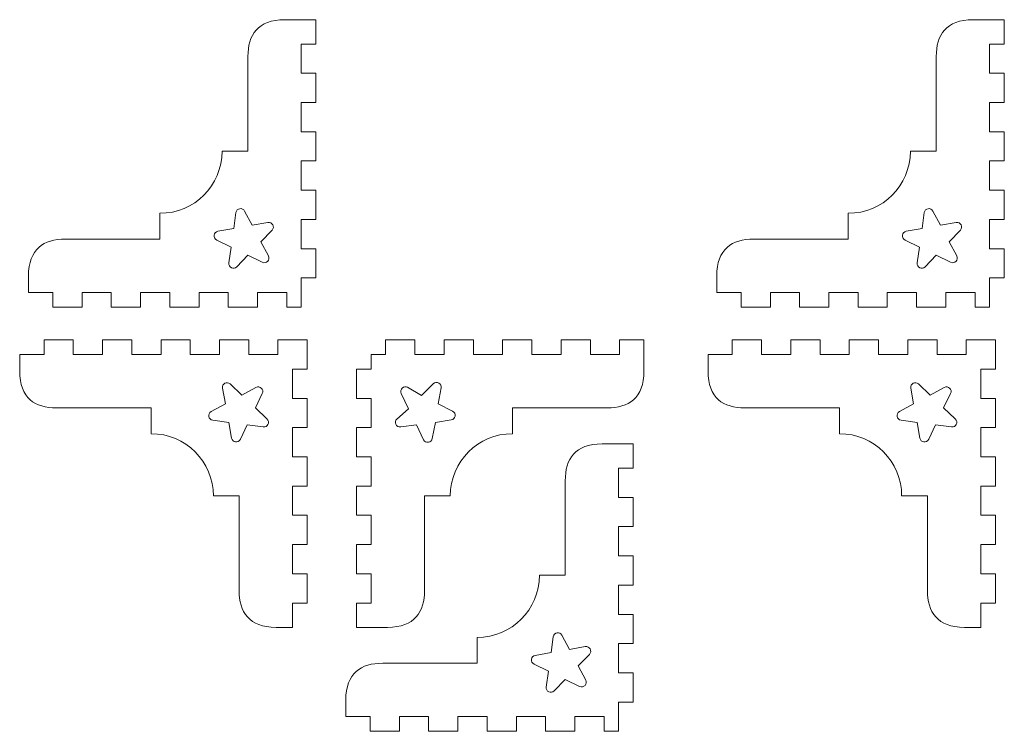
# Model space of a CAD drawing. Header units: millimetres. Extents: x -470 to 529, y -880 to 815.
# Tile 20 of 116: x -469 to -269, y 361 to 505. Entities that reach past the tile are written whole.
import ezdxf

# ---------------------------------------------------------------- set-up
doc = ezdxf.new("R2010")
doc.units = ezdxf.units.MM
doc.header["$MEASUREMENT"] = 0
doc.layers.add('Layer 1', color=7, linetype='Continuous')

msp = doc.modelspace()

# ---------------------------------------------------------------- linework, layer by layer
at = {"layer": 'Layer 1', "lineweight": 9}
for points, knots in [([(-409.2243, 464.7229), (-409.2243, 464.7229), (-412.2243, 464.7229), (-412.2243, 464.7229), (-412.2243, 464.7229), (-412.2243, 464.7229), (-412.2243, 458.7755), (-412.2243, 458.7755), (-412.2243, 458.7755), (-412.2243, 458.7755), (-409.2243, 458.7755), (-409.2243, 458.7755), (-409.2243, 458.7755), (-409.2243, 458.7755), (-409.2243, 452.8278), (-409.2243, 452.8278), (-409.2243, 452.8278), (-409.2243, 452.8278), (-412.2243, 452.8278), (-412.2243, 452.8278), (-412.2243, 452.8278), (-412.2243, 452.8278), (-412.2243, 446.8802), (-412.2243, 446.8802), (-412.2243, 446.8802), (-412.2243, 446.8802), (-415.1718, 446.8802), (-415.1718, 446.8802), (-415.1718, 446.8802), (-415.1718, 446.8802), (-415.1718, 449.8802), (-415.1718, 449.8802), (-415.1718, 449.8802), (-415.1718, 449.8802), (-421.1193, 449.8802), (-421.1193, 449.8802), (-421.1193, 449.8802), (-421.1193, 449.8802), (-421.1193, 446.8802), (-421.1193, 446.8802), (-421.1193, 446.8802), (-421.1193, 446.8802), (-427.0669, 446.8802), (-427.0669, 446.8802), (-427.0669, 446.8802), (-427.0669, 446.8802), (-427.0669, 449.8802), (-427.0669, 449.8802), (-427.0669, 449.8802), (-427.0669, 449.8802), (-433.0144, 449.8802), (-433.0144, 449.8802), (-433.0144, 449.8802), (-433.0144, 449.8802), (-433.0144, 446.8802), (-433.0144, 446.8802), (-433.0144, 446.8802), (-433.0144, 446.8802), (-438.962, 446.8802), (-438.962, 446.8802), (-438.962, 446.8802), (-438.962, 446.8802), (-438.962, 449.8802), (-438.962, 449.8802), (-438.962, 449.8802), (-438.962, 449.8802), (-444.9095, 449.8802), (-444.9095, 449.8802), (-444.9095, 449.8802), (-444.9095, 449.8802), (-444.9095, 446.8802), (-444.9095, 446.8802), (-444.9095, 446.8802), (-444.9095, 446.8802), (-450.8571, 446.8802), (-450.8571, 446.8802), (-450.8571, 446.8802), (-450.8571, 446.8802), (-450.8571, 449.8802), (-450.8571, 449.8802), (-450.8571, 449.8802), (-450.8571, 449.8802), (-456.8046, 449.8802), (-456.8046, 449.8802), (-456.8046, 449.8802), (-456.8046, 449.8802), (-456.8046, 446.8802), (-456.8046, 446.8802), (-456.8046, 446.8802), (-456.8046, 446.8802), (-462.7522, 446.8802), (-462.7522, 446.8802), (-462.7522, 446.8802), (-462.7522, 446.8802), (-462.7522, 449.8802), (-462.7522, 449.8802), (-462.7522, 449.8802), (-462.7522, 449.8802), (-467.6999, 449.8802), (-467.6999, 449.8802), (-467.6999, 449.8802), (-467.6999, 449.8802), (-467.6999, 453.2213), (-467.6999, 453.2213), (-467.6999, 453.2213), (-467.7, 458.7667), (-464.5704, 460.7224), (-460.1988, 460.7224), (-460.1988, 460.7224), (-460.1988, 460.7224), (-440.9619, 460.7224), (-440.9619, 460.7224), (-440.9619, 460.7224), (-440.9619, 460.7224), (-440.9619, 465.9714), (-440.9619, 465.9714), (-440.9619, 465.9714), (-433.9775, 465.9714), (-428.3155, 471.6334), (-428.3155, 478.6179), (-428.3155, 478.6179), (-428.3155, 478.6179), (-423.0664, 478.6179), (-423.0664, 478.6179), (-423.0664, 478.6179), (-423.0664, 478.6179), (-423.0664, 497.8547), (-423.0664, 497.8547), (-423.0664, 497.8547), (-423.0664, 502.2263), (-421.1107, 505.3559), (-415.5653, 505.3558), (-415.5653, 505.3558), (-415.5653, 505.3558), (-409.2243, 505.3559), (-409.2243, 505.3559), (-409.2243, 505.3559), (-409.2243, 505.3559), (-409.2243, 500.4082), (-409.2243, 500.4082), (-409.2243, 500.4082), (-409.2243, 500.4082), (-412.2243, 500.4082), (-412.2243, 500.4082), (-412.2243, 500.4082), (-412.2243, 500.4082), (-412.2243, 494.4607), (-412.2243, 494.4607), (-412.2243, 494.4607), (-412.2243, 494.4607), (-409.2243, 494.4607), (-409.2243, 494.4607), (-409.2243, 494.4607), (-409.2243, 494.4607), (-409.2243, 488.5131), (-409.2243, 488.5131), (-409.2243, 488.5131), (-409.2243, 488.5131), (-412.2243, 488.5131), (-412.2243, 488.5131), (-412.2243, 488.5131), (-412.2243, 488.5131), (-412.2243, 482.5656), (-412.2243, 482.5656), (-412.2243, 482.5656), (-412.2243, 482.5656), (-409.2243, 482.5656), (-409.2243, 482.5656), (-409.2243, 482.5656), (-409.2243, 482.5656), (-409.2243, 476.618), (-409.2243, 476.618), (-409.2243, 476.618), (-409.2243, 476.618), (-412.2243, 476.618), (-412.2243, 476.618), (-412.2243, 476.618), (-412.2243, 476.618), (-412.2243, 470.6705), (-412.2243, 470.6705), (-412.2243, 470.6705), (-412.2243, 470.6705), (-409.2243, 470.6705), (-409.2243, 470.6705), (-409.2243, 470.6705), (-409.2243, 470.6705), (-409.2243, 464.7229), (-409.2243, 464.7229)], [0, 0, 0, 0, 0.02083333, 0.02083333, 0.02083333, 0.02083333, 0.04166667, 0.04166667, 0.04166667, 0.04166667, 0.0625, 0.0625, 0.0625, 0.0625, 0.08333333, 0.08333333, 0.08333333, 0.08333333, 0.10416667, 0.10416667, 0.10416667, 0.10416667, 0.125, 0.125, 0.125, 0.125, 0.14583333, 0.14583333, 0.14583333, 0.14583333, 0.16666667, 0.16666667, 0.16666667, 0.16666667, 0.1875, 0.1875, 0.1875, 0.1875, 0.20833333, 0.20833333, 0.20833333, 0.20833333, 0.22916667, 0.22916667, 0.22916667, 0.22916667, 0.25, 0.25, 0.25, 0.25, 0.27083333, 0.27083333, 0.27083333, 0.27083333, 0.29166667, 0.29166667, 0.29166667, 0.29166667, 0.3125, 0.3125, 0.3125, 0.3125, 0.33333333, 0.33333333, 0.33333333, 0.33333333, 0.35416667, 0.35416667, 0.35416667, 0.35416667, 0.375, 0.375, 0.375, 0.375, 0.39583333, 0.39583333, 0.39583333, 0.39583333, 0.41666667, 0.41666667, 0.41666667, 0.41666667, 0.4375, 0.4375, 0.4375, 0.4375, 0.45833333, 0.45833333, 0.45833333, 0.45833333, 0.47916667, 0.47916667, 0.47916667, 0.47916667, 0.5, 0.5, 0.5, 0.5, 0.52083333, 0.52083333, 0.52083333, 0.52083333, 0.54166667, 0.54166667, 0.54166667, 0.54166667, 0.5625, 0.5625, 0.5625, 0.5625, 0.58333333, 0.58333333, 0.58333333, 0.58333333, 0.60416667, 0.60416667, 0.60416667, 0.60416667, 0.625, 0.625, 0.625, 0.625, 0.64583333, 0.64583333, 0.64583333, 0.64583333, 0.66666667, 0.66666667, 0.66666667, 0.66666667, 0.6875, 0.6875, 0.6875, 0.6875, 0.70833333, 0.70833333, 0.70833333, 0.70833333, 0.72916667, 0.72916667, 0.72916667, 0.72916667, 0.75, 0.75, 0.75, 0.75, 0.77083333, 0.77083333, 0.77083333, 0.77083333, 0.79166667, 0.79166667, 0.79166667, 0.79166667, 0.8125, 0.8125, 0.8125, 0.8125, 0.83333333, 0.83333333, 0.83333333, 0.83333333, 0.85416667, 0.85416667, 0.85416667, 0.85416667, 0.875, 0.875, 0.875, 0.875, 0.89583333, 0.89583333, 0.89583333, 0.89583333, 0.91666667, 0.91666667, 0.91666667, 0.91666667, 0.9375, 0.9375, 0.9375, 0.9375, 0.95833333, 0.95833333, 0.95833333, 0.95833333, 1, 1, 1, 1]), ([(-269.245, 464.7229), (-269.245, 464.7229), (-272.245, 464.7229), (-272.245, 464.7229), (-272.245, 464.7229), (-272.245, 464.7229), (-272.245, 458.7755), (-272.245, 458.7755), (-272.245, 458.7755), (-272.245, 458.7755), (-269.245, 458.7755), (-269.245, 458.7755), (-269.245, 458.7755), (-269.245, 458.7755), (-269.245, 452.8278), (-269.245, 452.8278), (-269.245, 452.8278), (-269.245, 452.8278), (-272.245, 452.8278), (-272.245, 452.8278), (-272.245, 452.8278), (-272.245, 452.8278), (-272.245, 446.8802), (-272.245, 446.8802), (-272.245, 446.8802), (-272.245, 446.8802), (-275.1925, 446.8802), (-275.1925, 446.8802), (-275.1925, 446.8802), (-275.1925, 446.8802), (-275.1925, 449.8802), (-275.1925, 449.8802), (-275.1925, 449.8802), (-275.1925, 449.8802), (-281.14, 449.8802), (-281.14, 449.8802), (-281.14, 449.8802), (-281.14, 449.8802), (-281.14, 446.8802), (-281.14, 446.8802), (-281.14, 446.8802), (-281.14, 446.8802), (-287.0876, 446.8802), (-287.0876, 446.8802), (-287.0876, 446.8802), (-287.0876, 446.8802), (-287.0876, 449.8802), (-287.0876, 449.8802), (-287.0876, 449.8802), (-287.0876, 449.8802), (-293.0351, 449.8802), (-293.0351, 449.8802), (-293.0351, 449.8802), (-293.0351, 449.8802), (-293.0351, 446.8802), (-293.0351, 446.8802), (-293.0351, 446.8802), (-293.0351, 446.8802), (-298.9827, 446.8802), (-298.9827, 446.8802), (-298.9827, 446.8802), (-298.9827, 446.8802), (-298.9827, 449.8802), (-298.9827, 449.8802), (-298.9827, 449.8802), (-298.9827, 449.8802), (-304.9302, 449.8802), (-304.9302, 449.8802), (-304.9302, 449.8802), (-304.9302, 449.8802), (-304.9302, 446.8802), (-304.9302, 446.8802), (-304.9302, 446.8802), (-304.9302, 446.8802), (-310.8778, 446.8802), (-310.8778, 446.8802), (-310.8778, 446.8802), (-310.8778, 446.8802), (-310.8778, 449.8802), (-310.8778, 449.8802), (-310.8778, 449.8802), (-310.8778, 449.8802), (-316.8253, 449.8802), (-316.8253, 449.8802), (-316.8253, 449.8802), (-316.8253, 449.8802), (-316.8253, 446.8802), (-316.8253, 446.8802), (-316.8253, 446.8802), (-316.8253, 446.8802), (-322.7729, 446.8802), (-322.7729, 446.8802), (-322.7729, 446.8802), (-322.7729, 446.8802), (-322.7729, 449.8802), (-322.7729, 449.8802), (-322.7729, 449.8802), (-322.7729, 449.8802), (-327.7206, 449.8802), (-327.7206, 449.8802), (-327.7206, 449.8802), (-327.7206, 449.8802), (-327.7206, 453.2213), (-327.7206, 453.2213), (-327.7206, 453.2213), (-327.7207, 458.7667), (-324.5911, 460.7224), (-320.2195, 460.7224), (-320.2195, 460.7224), (-320.2195, 460.7224), (-300.9826, 460.7224), (-300.9826, 460.7224), (-300.9826, 460.7224), (-300.9826, 460.7224), (-300.9826, 465.9714), (-300.9826, 465.9714), (-300.9826, 465.9714), (-293.9982, 465.9714), (-288.3362, 471.6334), (-288.3362, 478.6179), (-288.3362, 478.6179), (-288.3362, 478.6179), (-283.0871, 478.6179), (-283.0871, 478.6179), (-283.0871, 478.6179), (-283.0871, 478.6179), (-283.0871, 497.8547), (-283.0871, 497.8547), (-283.0871, 497.8547), (-283.0871, 502.2263), (-281.1314, 505.3559), (-275.586, 505.3558), (-275.586, 505.3558), (-275.586, 505.3558), (-269.245, 505.3559), (-269.245, 505.3559), (-269.245, 505.3559), (-269.245, 505.3559), (-269.245, 500.4082), (-269.245, 500.4082), (-269.245, 500.4082), (-269.245, 500.4082), (-272.245, 500.4082), (-272.245, 500.4082), (-272.245, 500.4082), (-272.245, 500.4082), (-272.245, 494.4607), (-272.245, 494.4607), (-272.245, 494.4607), (-272.245, 494.4607), (-269.245, 494.4607), (-269.245, 494.4607), (-269.245, 494.4607), (-269.245, 494.4607), (-269.245, 488.5131), (-269.245, 488.5131), (-269.245, 488.5131), (-269.245, 488.5131), (-272.245, 488.5131), (-272.245, 488.5131), (-272.245, 488.5131), (-272.245, 488.5131), (-272.245, 482.5656), (-272.245, 482.5656), (-272.245, 482.5656), (-272.245, 482.5656), (-269.245, 482.5656), (-269.245, 482.5656), (-269.245, 482.5656), (-269.245, 482.5656), (-269.245, 476.618), (-269.245, 476.618), (-269.245, 476.618), (-269.245, 476.618), (-272.245, 476.618), (-272.245, 476.618), (-272.245, 476.618), (-272.245, 476.618), (-272.245, 470.6705), (-272.245, 470.6705), (-272.245, 470.6705), (-272.245, 470.6705), (-269.245, 470.6705), (-269.245, 470.6705), (-269.245, 470.6705), (-269.245, 470.6705), (-269.245, 464.7229), (-269.245, 464.7229)], [0, 0, 0, 0, 0.02083333, 0.02083333, 0.02083333, 0.02083333, 0.04166667, 0.04166667, 0.04166667, 0.04166667, 0.0625, 0.0625, 0.0625, 0.0625, 0.08333333, 0.08333333, 0.08333333, 0.08333333, 0.10416667, 0.10416667, 0.10416667, 0.10416667, 0.125, 0.125, 0.125, 0.125, 0.14583333, 0.14583333, 0.14583333, 0.14583333, 0.16666667, 0.16666667, 0.16666667, 0.16666667, 0.1875, 0.1875, 0.1875, 0.1875, 0.20833333, 0.20833333, 0.20833333, 0.20833333, 0.22916667, 0.22916667, 0.22916667, 0.22916667, 0.25, 0.25, 0.25, 0.25, 0.27083333, 0.27083333, 0.27083333, 0.27083333, 0.29166667, 0.29166667, 0.29166667, 0.29166667, 0.3125, 0.3125, 0.3125, 0.3125, 0.33333333, 0.33333333, 0.33333333, 0.33333333, 0.35416667, 0.35416667, 0.35416667, 0.35416667, 0.375, 0.375, 0.375, 0.375, 0.39583333, 0.39583333, 0.39583333, 0.39583333, 0.41666667, 0.41666667, 0.41666667, 0.41666667, 0.4375, 0.4375, 0.4375, 0.4375, 0.45833333, 0.45833333, 0.45833333, 0.45833333, 0.47916667, 0.47916667, 0.47916667, 0.47916667, 0.5, 0.5, 0.5, 0.5, 0.52083333, 0.52083333, 0.52083333, 0.52083333, 0.54166667, 0.54166667, 0.54166667, 0.54166667, 0.5625, 0.5625, 0.5625, 0.5625, 0.58333333, 0.58333333, 0.58333333, 0.58333333, 0.60416667, 0.60416667, 0.60416667, 0.60416667, 0.625, 0.625, 0.625, 0.625, 0.64583333, 0.64583333, 0.64583333, 0.64583333, 0.66666667, 0.66666667, 0.66666667, 0.66666667, 0.6875, 0.6875, 0.6875, 0.6875, 0.70833333, 0.70833333, 0.70833333, 0.70833333, 0.72916667, 0.72916667, 0.72916667, 0.72916667, 0.75, 0.75, 0.75, 0.75, 0.77083333, 0.77083333, 0.77083333, 0.77083333, 0.79166667, 0.79166667, 0.79166667, 0.79166667, 0.8125, 0.8125, 0.8125, 0.8125, 0.83333333, 0.83333333, 0.83333333, 0.83333333, 0.85416667, 0.85416667, 0.85416667, 0.85416667, 0.875, 0.875, 0.875, 0.875, 0.89583333, 0.89583333, 0.89583333, 0.89583333, 0.91666667, 0.91666667, 0.91666667, 0.91666667, 0.9375, 0.9375, 0.9375, 0.9375, 0.95833333, 0.95833333, 0.95833333, 0.95833333, 1, 1, 1, 1]), ([(-418.8931, 457.3138), (-418.46, 456.5041), (-419.3217, 455.6116), (-420.1464, 456.0155), (-420.1464, 456.0155), (-420.1464, 456.0155), (-423.0702, 457.4477), (-423.0702, 457.4477), (-423.0702, 457.4477), (-423.0702, 457.4477), (-425.327, 455.1007), (-425.327, 455.1007), (-425.327, 455.1007), (-425.9634, 454.4389), (-427.0784, 454.9825), (-426.9491, 455.8915), (-426.9491, 455.8915), (-426.9491, 455.8915), (-426.4904, 459.115), (-426.4904, 459.115), (-426.4904, 459.115), (-426.4904, 459.115), (-429.42, 460.5359), (-429.42, 460.5359), (-429.42, 460.5359), (-430.2469, 460.937), (-430.0743, 462.1648), (-429.1691, 462.3229), (-429.1691, 462.3229), (-429.1691, 462.3229), (-425.9617, 462.8828), (-425.9617, 462.8828), (-425.9617, 462.8828), (-425.9617, 462.8828), (-425.5155, 466.1079), (-425.5155, 466.1079), (-425.5155, 466.1079), (-425.3894, 467.0186), (-424.1686, 467.2342), (-423.7384, 466.4217), (-423.7384, 466.4217), (-423.7384, 466.4217), (-422.2149, 463.5445), (-422.2149, 463.5445), (-422.2149, 463.5445), (-422.2149, 463.5445), (-419.0096, 464.1166), (-419.0096, 464.1166), (-419.0096, 464.1166), (-418.1058, 464.278), (-417.523, 463.183), (-418.1622, 462.5237), (-418.1622, 462.5237), (-418.1622, 462.5237), (-420.4279, 460.1853), (-420.4279, 460.1853), (-420.4279, 460.1853), (-420.4279, 460.1853), (-418.8931, 457.3138), (-418.8931, 457.3138)], [0, 0, 0, 0, 0.0625, 0.0625, 0.0625, 0.0625, 0.125, 0.125, 0.125, 0.125, 0.1875, 0.1875, 0.1875, 0.1875, 0.25, 0.25, 0.25, 0.25, 0.3125, 0.3125, 0.3125, 0.3125, 0.375, 0.375, 0.375, 0.375, 0.4375, 0.4375, 0.4375, 0.4375, 0.5, 0.5, 0.5, 0.5, 0.5625, 0.5625, 0.5625, 0.5625, 0.625, 0.625, 0.625, 0.625, 0.6875, 0.6875, 0.6875, 0.6875, 0.75, 0.75, 0.75, 0.75, 0.8125, 0.8125, 0.8125, 0.8125, 0.875, 0.875, 0.875, 0.875, 1, 1, 1, 1]), ([(-278.9138, 457.3138), (-278.4807, 456.5041), (-279.3424, 455.6116), (-280.1671, 456.0155), (-280.1671, 456.0155), (-280.1671, 456.0155), (-283.0909, 457.4477), (-283.0909, 457.4477), (-283.0909, 457.4477), (-283.0909, 457.4477), (-285.3477, 455.1007), (-285.3477, 455.1007), (-285.3477, 455.1007), (-285.9841, 454.4389), (-287.0991, 454.9825), (-286.9698, 455.8915), (-286.9698, 455.8915), (-286.9698, 455.8915), (-286.5111, 459.115), (-286.5111, 459.115), (-286.5111, 459.115), (-286.5111, 459.115), (-289.4407, 460.5359), (-289.4407, 460.5359), (-289.4407, 460.5359), (-290.2676, 460.937), (-290.095, 462.1648), (-289.1898, 462.3229), (-289.1898, 462.3229), (-289.1898, 462.3229), (-285.9824, 462.8828), (-285.9824, 462.8828), (-285.9824, 462.8828), (-285.9824, 462.8828), (-285.5362, 466.1079), (-285.5362, 466.1079), (-285.5362, 466.1079), (-285.4101, 467.0186), (-284.1893, 467.2342), (-283.7591, 466.4217), (-283.7591, 466.4217), (-283.7591, 466.4217), (-282.2356, 463.5445), (-282.2356, 463.5445), (-282.2356, 463.5445), (-282.2356, 463.5445), (-279.0303, 464.1166), (-279.0303, 464.1166), (-279.0303, 464.1166), (-278.1265, 464.278), (-277.5437, 463.183), (-278.1829, 462.5237), (-278.1829, 462.5237), (-278.1829, 462.5237), (-280.4486, 460.1853), (-280.4486, 460.1853), (-280.4486, 460.1853), (-280.4486, 460.1853), (-278.9138, 457.3138), (-278.9138, 457.3138)], [0, 0, 0, 0, 0.0625, 0.0625, 0.0625, 0.0625, 0.125, 0.125, 0.125, 0.125, 0.1875, 0.1875, 0.1875, 0.1875, 0.25, 0.25, 0.25, 0.25, 0.3125, 0.3125, 0.3125, 0.3125, 0.375, 0.375, 0.375, 0.375, 0.4375, 0.4375, 0.4375, 0.4375, 0.5, 0.5, 0.5, 0.5, 0.5625, 0.5625, 0.5625, 0.5625, 0.625, 0.625, 0.625, 0.625, 0.6875, 0.6875, 0.6875, 0.6875, 0.75, 0.75, 0.75, 0.75, 0.8125, 0.8125, 0.8125, 0.8125, 0.875, 0.875, 0.875, 0.875, 1, 1, 1, 1]), ([(-417.3481, 381.7563), (-417.3481, 381.7563), (-414.0069, 381.7563), (-414.0069, 381.7563), (-414.0069, 381.7563), (-414.0069, 381.7563), (-414.0069, 386.7039), (-414.0069, 386.7039), (-414.0069, 386.7039), (-414.0069, 386.7039), (-411.0069, 386.7039), (-411.0069, 386.7039), (-411.0069, 386.7039), (-411.0069, 386.7039), (-411.0069, 392.6515), (-411.0069, 392.6515), (-411.0069, 392.6515), (-411.0069, 392.6515), (-414.0069, 392.6515), (-414.0069, 392.6515), (-414.0069, 392.6515), (-414.0069, 392.6515), (-414.0069, 398.599), (-414.0069, 398.599), (-414.0069, 398.599), (-414.0069, 398.599), (-411.0069, 398.599), (-411.0069, 398.599), (-411.0069, 398.599), (-411.0069, 398.599), (-411.0069, 404.5466), (-411.0069, 404.5466), (-411.0069, 404.5466), (-411.0069, 404.5466), (-414.0069, 404.5466), (-414.0069, 404.5466), (-414.0069, 404.5466), (-414.0069, 404.5466), (-414.0069, 410.4941), (-414.0069, 410.4941), (-414.0069, 410.4941), (-414.0069, 410.4941), (-411.0069, 410.4941), (-411.0069, 410.4941), (-411.0069, 410.4941), (-411.0069, 410.4941), (-411.0069, 416.4416), (-411.0069, 416.4416), (-411.0069, 416.4416), (-411.0069, 416.4416), (-414.0069, 416.4416), (-414.0069, 416.4416), (-414.0069, 416.4416), (-414.0069, 416.4416), (-414.0069, 422.3892), (-414.0069, 422.3892), (-414.0069, 422.3892), (-414.0069, 422.3892), (-411.0069, 422.3892), (-411.0069, 422.3892), (-411.0069, 422.3892), (-411.0069, 422.3892), (-411.0069, 428.3368), (-411.0069, 428.3368), (-411.0069, 428.3368), (-411.0069, 428.3368), (-414.0069, 428.3368), (-414.0069, 428.3368), (-414.0069, 428.3368), (-414.0069, 428.3368), (-414.0069, 434.2843), (-414.0069, 434.2843), (-414.0069, 434.2843), (-414.0069, 434.2843), (-411.0069, 434.2843), (-411.0069, 434.2843), (-411.0069, 434.2843), (-411.0069, 434.2843), (-411.0069, 440.2318), (-411.0069, 440.2318), (-411.0069, 440.2318), (-411.0069, 440.2318), (-416.9545, 440.2318), (-416.9545, 440.2318), (-416.9545, 440.2318), (-416.9545, 440.2318), (-416.9545, 437.2318), (-416.9545, 437.2318), (-416.9545, 437.2318), (-416.9545, 437.2318), (-422.9021, 437.2318), (-422.9021, 437.2318), (-422.9021, 437.2318), (-422.9021, 437.2318), (-422.9021, 440.2318), (-422.9021, 440.2318), (-422.9021, 440.2318), (-422.9021, 440.2318), (-428.8496, 440.2318), (-428.8496, 440.2318), (-428.8496, 440.2318), (-428.8496, 440.2318), (-428.8496, 437.2318), (-428.8496, 437.2318), (-428.8496, 437.2318), (-428.8496, 437.2318), (-434.7972, 437.2318), (-434.7972, 437.2318), (-434.7972, 437.2318), (-434.7972, 437.2318), (-434.7972, 440.2318), (-434.7972, 440.2318), (-434.7972, 440.2318), (-434.7972, 440.2318), (-440.7447, 440.2318), (-440.7447, 440.2318), (-440.7447, 440.2318), (-440.7447, 440.2318), (-440.7447, 437.2318), (-440.7447, 437.2318), (-440.7447, 437.2318), (-440.7447, 437.2318), (-446.6923, 437.2318), (-446.6923, 437.2318), (-446.6923, 437.2318), (-446.6923, 437.2318), (-446.6923, 440.2318), (-446.6923, 440.2318), (-446.6923, 440.2318), (-446.6923, 440.2318), (-452.6398, 440.2318), (-452.6398, 440.2318), (-452.6398, 440.2318), (-452.6398, 440.2318), (-452.6398, 437.2318), (-452.6398, 437.2318), (-452.6398, 437.2318), (-452.6398, 437.2318), (-458.5874, 437.2318), (-458.5874, 437.2318), (-458.5874, 437.2318), (-458.5874, 437.2318), (-458.5874, 440.2318), (-458.5874, 440.2318), (-458.5874, 440.2318), (-458.5874, 440.2318), (-464.5349, 440.2318), (-464.5349, 440.2318), (-464.5349, 440.2318), (-464.5349, 440.2318), (-464.5349, 437.2318), (-464.5349, 437.2318), (-464.5349, 437.2318), (-464.5349, 437.2318), (-469.4826, 437.2318), (-469.4826, 437.2318), (-469.4826, 437.2318), (-469.4826, 437.2318), (-469.4826, 433.8907), (-469.4826, 433.8907), (-469.4826, 433.8907), (-469.4827, 428.3453), (-466.3532, 426.3896), (-461.9815, 426.3896), (-461.9815, 426.3896), (-461.9815, 426.3896), (-442.7446, 426.3896), (-442.7446, 426.3896), (-442.7446, 426.3896), (-442.7446, 426.3896), (-442.7446, 421.1406), (-442.7446, 421.1406), (-442.7446, 421.1406), (-435.7602, 421.1406), (-430.0982, 415.4786), (-430.0982, 408.4941), (-430.0982, 408.4941), (-430.0982, 408.4941), (-424.8491, 408.4941), (-424.8491, 408.4941), (-424.8491, 408.4941), (-424.8491, 408.4941), (-424.8491, 389.2574), (-424.8491, 389.2574), (-424.8491, 389.2574), (-424.8491, 384.8858), (-422.8934, 381.7562), (-417.3481, 381.7563)], [0, 0, 0, 0, 0.02083333, 0.02083333, 0.02083333, 0.02083333, 0.04166667, 0.04166667, 0.04166667, 0.04166667, 0.0625, 0.0625, 0.0625, 0.0625, 0.08333333, 0.08333333, 0.08333333, 0.08333333, 0.10416667, 0.10416667, 0.10416667, 0.10416667, 0.125, 0.125, 0.125, 0.125, 0.14583333, 0.14583333, 0.14583333, 0.14583333, 0.16666667, 0.16666667, 0.16666667, 0.16666667, 0.1875, 0.1875, 0.1875, 0.1875, 0.20833333, 0.20833333, 0.20833333, 0.20833333, 0.22916667, 0.22916667, 0.22916667, 0.22916667, 0.25, 0.25, 0.25, 0.25, 0.27083333, 0.27083333, 0.27083333, 0.27083333, 0.29166667, 0.29166667, 0.29166667, 0.29166667, 0.3125, 0.3125, 0.3125, 0.3125, 0.33333333, 0.33333333, 0.33333333, 0.33333333, 0.35416667, 0.35416667, 0.35416667, 0.35416667, 0.375, 0.375, 0.375, 0.375, 0.39583333, 0.39583333, 0.39583333, 0.39583333, 0.41666667, 0.41666667, 0.41666667, 0.41666667, 0.4375, 0.4375, 0.4375, 0.4375, 0.45833333, 0.45833333, 0.45833333, 0.45833333, 0.47916667, 0.47916667, 0.47916667, 0.47916667, 0.5, 0.5, 0.5, 0.5, 0.52083333, 0.52083333, 0.52083333, 0.52083333, 0.54166667, 0.54166667, 0.54166667, 0.54166667, 0.5625, 0.5625, 0.5625, 0.5625, 0.58333333, 0.58333333, 0.58333333, 0.58333333, 0.60416667, 0.60416667, 0.60416667, 0.60416667, 0.625, 0.625, 0.625, 0.625, 0.64583333, 0.64583333, 0.64583333, 0.64583333, 0.66666667, 0.66666667, 0.66666667, 0.66666667, 0.6875, 0.6875, 0.6875, 0.6875, 0.70833333, 0.70833333, 0.70833333, 0.70833333, 0.72916667, 0.72916667, 0.72916667, 0.72916667, 0.75, 0.75, 0.75, 0.75, 0.77083333, 0.77083333, 0.77083333, 0.77083333, 0.79166667, 0.79166667, 0.79166667, 0.79166667, 0.8125, 0.8125, 0.8125, 0.8125, 0.83333333, 0.83333333, 0.83333333, 0.83333333, 0.85416667, 0.85416667, 0.85416667, 0.85416667, 0.875, 0.875, 0.875, 0.875, 0.89583333, 0.89583333, 0.89583333, 0.89583333, 0.91666667, 0.91666667, 0.91666667, 0.91666667, 0.9375, 0.9375, 0.9375, 0.9375, 0.95833333, 0.95833333, 0.95833333, 0.95833333, 1, 1, 1, 1]), ([(-401.0069, 428.3367), (-401.0069, 428.3367), (-401.0069, 434.2842), (-401.0069, 434.2842), (-401.0069, 434.2842), (-401.0069, 434.2842), (-398.0069, 434.2842), (-398.0069, 434.2842), (-398.0069, 434.2842), (-398.0069, 434.2842), (-398.0069, 437.2318), (-398.0069, 437.2318), (-398.0069, 437.2318), (-398.0069, 437.2318), (-395.0593, 437.2318), (-395.0593, 437.2318), (-395.0593, 437.2318), (-395.0593, 437.2318), (-395.0593, 440.2318), (-395.0593, 440.2318), (-395.0593, 440.2318), (-395.0593, 440.2318), (-389.1118, 440.2318), (-389.1118, 440.2318), (-389.1118, 440.2318), (-389.1118, 440.2318), (-389.1118, 437.2318), (-389.1118, 437.2318), (-389.1118, 437.2318), (-389.1118, 437.2318), (-383.1643, 437.2318), (-383.1643, 437.2318), (-383.1643, 437.2318), (-383.1643, 437.2318), (-383.1643, 440.2318), (-383.1643, 440.2318), (-383.1643, 440.2318), (-383.1643, 440.2318), (-377.2167, 440.2318), (-377.2167, 440.2318), (-377.2167, 440.2318), (-377.2167, 440.2318), (-377.2167, 437.2318), (-377.2167, 437.2318), (-377.2167, 437.2318), (-377.2167, 437.2318), (-371.2692, 437.2318), (-371.2692, 437.2318), (-371.2692, 437.2318), (-371.2692, 437.2318), (-371.2692, 440.2318), (-371.2692, 440.2318), (-371.2692, 440.2318), (-371.2692, 440.2318), (-365.3216, 440.2318), (-365.3216, 440.2318), (-365.3216, 440.2318), (-365.3216, 440.2318), (-365.3216, 437.2318), (-365.3216, 437.2318), (-365.3216, 437.2318), (-365.3216, 437.2318), (-359.3741, 437.2318), (-359.3741, 437.2318), (-359.3741, 437.2318), (-359.3741, 437.2318), (-359.3741, 440.2318), (-359.3741, 440.2318), (-359.3741, 440.2318), (-359.3741, 440.2318), (-353.4265, 440.2318), (-353.4265, 440.2318), (-353.4265, 440.2318), (-353.4265, 440.2318), (-353.4265, 437.2318), (-353.4265, 437.2318), (-353.4265, 437.2318), (-353.4265, 437.2318), (-347.479, 437.2318), (-347.479, 437.2318), (-347.479, 437.2318), (-347.479, 437.2318), (-347.479, 440.2318), (-347.479, 440.2318), (-347.479, 440.2318), (-347.479, 440.2318), (-342.5312, 440.2318), (-342.5312, 440.2318), (-342.5312, 440.2318), (-342.5312, 440.2318), (-342.5312, 433.8907), (-342.5312, 433.8907), (-342.5312, 433.8907), (-342.5312, 428.3453), (-345.6608, 426.3896), (-350.0324, 426.3896), (-350.0324, 426.3896), (-350.0324, 426.3896), (-369.2693, 426.3896), (-369.2693, 426.3896), (-369.2693, 426.3896), (-369.2693, 426.3896), (-369.2693, 421.1406), (-369.2693, 421.1406), (-369.2693, 421.1406), (-376.2537, 421.1406), (-381.9157, 415.4786), (-381.9157, 408.4942), (-381.9157, 408.4942), (-381.9157, 408.4942), (-387.1648, 408.4942), (-387.1648, 408.4942), (-387.1648, 408.4942), (-387.1648, 408.4942), (-387.1648, 389.2574), (-387.1648, 389.2574), (-387.1648, 389.2574), (-387.1648, 384.8858), (-389.1205, 381.7562), (-394.6659, 381.7563), (-394.6659, 381.7563), (-394.6659, 381.7563), (-401.0069, 381.7562), (-401.0069, 381.7562), (-401.0069, 381.7562), (-401.0069, 381.7562), (-401.0069, 386.7038), (-401.0069, 386.7038), (-401.0069, 386.7038), (-401.0069, 386.7038), (-398.0069, 386.7038), (-398.0069, 386.7038), (-398.0069, 386.7038), (-398.0069, 386.7038), (-398.0069, 392.6513), (-398.0069, 392.6513), (-398.0069, 392.6513), (-398.0069, 392.6513), (-401.0069, 392.6514), (-401.0069, 392.6514), (-401.0069, 392.6514), (-401.0069, 392.6514), (-401.0069, 398.5989), (-401.0069, 398.5989), (-401.0069, 398.5989), (-401.0069, 398.5989), (-398.0069, 398.5989), (-398.0069, 398.5989), (-398.0069, 398.5989), (-398.0069, 398.5989), (-398.0069, 404.5464), (-398.0069, 404.5464), (-398.0069, 404.5464), (-398.0069, 404.5464), (-401.0069, 404.5465), (-401.0069, 404.5465), (-401.0069, 404.5465), (-401.0069, 404.5465), (-401.0069, 410.494), (-401.0069, 410.494), (-401.0069, 410.494), (-401.0069, 410.494), (-398.0069, 410.494), (-398.0069, 410.494), (-398.0069, 410.494), (-398.0069, 410.494), (-398.0069, 416.4415), (-398.0069, 416.4415), (-398.0069, 416.4415), (-398.0069, 416.4415), (-401.0069, 416.4415), (-401.0069, 416.4415), (-401.0069, 416.4415), (-401.0069, 416.4415), (-401.0069, 422.3891), (-401.0069, 422.3891), (-401.0069, 422.3891), (-401.0069, 422.3891), (-398.0069, 422.3891), (-398.0069, 422.3891), (-398.0069, 422.3891), (-398.0069, 422.3891), (-398.0069, 428.3366), (-398.0069, 428.3366), (-398.0069, 428.3366), (-398.0069, 428.3366), (-401.0069, 428.3367), (-401.0069, 428.3367)], [0, 0, 0, 0, 0.02083333, 0.02083333, 0.02083333, 0.02083333, 0.04166667, 0.04166667, 0.04166667, 0.04166667, 0.0625, 0.0625, 0.0625, 0.0625, 0.08333333, 0.08333333, 0.08333333, 0.08333333, 0.10416667, 0.10416667, 0.10416667, 0.10416667, 0.125, 0.125, 0.125, 0.125, 0.14583333, 0.14583333, 0.14583333, 0.14583333, 0.16666667, 0.16666667, 0.16666667, 0.16666667, 0.1875, 0.1875, 0.1875, 0.1875, 0.20833333, 0.20833333, 0.20833333, 0.20833333, 0.22916667, 0.22916667, 0.22916667, 0.22916667, 0.25, 0.25, 0.25, 0.25, 0.27083333, 0.27083333, 0.27083333, 0.27083333, 0.29166667, 0.29166667, 0.29166667, 0.29166667, 0.3125, 0.3125, 0.3125, 0.3125, 0.33333333, 0.33333333, 0.33333333, 0.33333333, 0.35416667, 0.35416667, 0.35416667, 0.35416667, 0.375, 0.375, 0.375, 0.375, 0.39583333, 0.39583333, 0.39583333, 0.39583333, 0.41666667, 0.41666667, 0.41666667, 0.41666667, 0.4375, 0.4375, 0.4375, 0.4375, 0.45833333, 0.45833333, 0.45833333, 0.45833333, 0.47916667, 0.47916667, 0.47916667, 0.47916667, 0.5, 0.5, 0.5, 0.5, 0.52083333, 0.52083333, 0.52083333, 0.52083333, 0.54166667, 0.54166667, 0.54166667, 0.54166667, 0.5625, 0.5625, 0.5625, 0.5625, 0.58333333, 0.58333333, 0.58333333, 0.58333333, 0.60416667, 0.60416667, 0.60416667, 0.60416667, 0.625, 0.625, 0.625, 0.625, 0.64583333, 0.64583333, 0.64583333, 0.64583333, 0.66666667, 0.66666667, 0.66666667, 0.66666667, 0.6875, 0.6875, 0.6875, 0.6875, 0.70833333, 0.70833333, 0.70833333, 0.70833333, 0.72916667, 0.72916667, 0.72916667, 0.72916667, 0.75, 0.75, 0.75, 0.75, 0.77083333, 0.77083333, 0.77083333, 0.77083333, 0.79166667, 0.79166667, 0.79166667, 0.79166667, 0.8125, 0.8125, 0.8125, 0.8125, 0.83333333, 0.83333333, 0.83333333, 0.83333333, 0.85416667, 0.85416667, 0.85416667, 0.85416667, 0.875, 0.875, 0.875, 0.875, 0.89583333, 0.89583333, 0.89583333, 0.89583333, 0.91666667, 0.91666667, 0.91666667, 0.91666667, 0.9375, 0.9375, 0.9375, 0.9375, 0.95833333, 0.95833333, 0.95833333, 0.95833333, 1, 1, 1, 1]), ([(-277.3688, 381.7563), (-277.3688, 381.7563), (-274.0276, 381.7563), (-274.0276, 381.7563), (-274.0276, 381.7563), (-274.0276, 381.7563), (-274.0276, 386.7039), (-274.0276, 386.7039), (-274.0276, 386.7039), (-274.0276, 386.7039), (-271.0276, 386.7039), (-271.0276, 386.7039), (-271.0276, 386.7039), (-271.0276, 386.7039), (-271.0276, 392.6515), (-271.0276, 392.6515), (-271.0276, 392.6515), (-271.0276, 392.6515), (-274.0276, 392.6515), (-274.0276, 392.6515), (-274.0276, 392.6515), (-274.0276, 392.6515), (-274.0276, 398.599), (-274.0276, 398.599), (-274.0276, 398.599), (-274.0276, 398.599), (-271.0276, 398.599), (-271.0276, 398.599), (-271.0276, 398.599), (-271.0276, 398.599), (-271.0276, 404.5466), (-271.0276, 404.5466), (-271.0276, 404.5466), (-271.0276, 404.5466), (-274.0276, 404.5466), (-274.0276, 404.5466), (-274.0276, 404.5466), (-274.0276, 404.5466), (-274.0276, 410.4941), (-274.0276, 410.4941), (-274.0276, 410.4941), (-274.0276, 410.4941), (-271.0276, 410.4941), (-271.0276, 410.4941), (-271.0276, 410.4941), (-271.0276, 410.4941), (-271.0276, 416.4416), (-271.0276, 416.4416), (-271.0276, 416.4416), (-271.0276, 416.4416), (-274.0276, 416.4416), (-274.0276, 416.4416), (-274.0276, 416.4416), (-274.0276, 416.4416), (-274.0276, 422.3892), (-274.0276, 422.3892), (-274.0276, 422.3892), (-274.0276, 422.3892), (-271.0276, 422.3892), (-271.0276, 422.3892), (-271.0276, 422.3892), (-271.0276, 422.3892), (-271.0276, 428.3368), (-271.0276, 428.3368), (-271.0276, 428.3368), (-271.0276, 428.3368), (-274.0276, 428.3368), (-274.0276, 428.3368), (-274.0276, 428.3368), (-274.0276, 428.3368), (-274.0276, 434.2843), (-274.0276, 434.2843), (-274.0276, 434.2843), (-274.0276, 434.2843), (-271.0276, 434.2843), (-271.0276, 434.2843), (-271.0276, 434.2843), (-271.0276, 434.2843), (-271.0276, 440.2318), (-271.0276, 440.2318), (-271.0276, 440.2318), (-271.0276, 440.2318), (-276.9752, 440.2318), (-276.9752, 440.2318), (-276.9752, 440.2318), (-276.9752, 440.2318), (-276.9752, 437.2318), (-276.9752, 437.2318), (-276.9752, 437.2318), (-276.9752, 437.2318), (-282.9228, 437.2318), (-282.9228, 437.2318), (-282.9228, 437.2318), (-282.9228, 437.2318), (-282.9228, 440.2318), (-282.9228, 440.2318), (-282.9228, 440.2318), (-282.9228, 440.2318), (-288.8703, 440.2318), (-288.8703, 440.2318), (-288.8703, 440.2318), (-288.8703, 440.2318), (-288.8703, 437.2318), (-288.8703, 437.2318), (-288.8703, 437.2318), (-288.8703, 437.2318), (-294.8179, 437.2318), (-294.8179, 437.2318), (-294.8179, 437.2318), (-294.8179, 437.2318), (-294.8179, 440.2318), (-294.8179, 440.2318), (-294.8179, 440.2318), (-294.8179, 440.2318), (-300.7654, 440.2318), (-300.7654, 440.2318), (-300.7654, 440.2318), (-300.7654, 440.2318), (-300.7654, 437.2318), (-300.7654, 437.2318), (-300.7654, 437.2318), (-300.7654, 437.2318), (-306.713, 437.2318), (-306.713, 437.2318), (-306.713, 437.2318), (-306.713, 437.2318), (-306.713, 440.2318), (-306.713, 440.2318), (-306.713, 440.2318), (-306.713, 440.2318), (-312.6605, 440.2318), (-312.6605, 440.2318), (-312.6605, 440.2318), (-312.6605, 440.2318), (-312.6605, 437.2318), (-312.6605, 437.2318), (-312.6605, 437.2318), (-312.6605, 437.2318), (-318.6081, 437.2318), (-318.6081, 437.2318), (-318.6081, 437.2318), (-318.6081, 437.2318), (-318.6081, 440.2318), (-318.6081, 440.2318), (-318.6081, 440.2318), (-318.6081, 440.2318), (-324.5556, 440.2318), (-324.5556, 440.2318), (-324.5556, 440.2318), (-324.5556, 440.2318), (-324.5556, 437.2318), (-324.5556, 437.2318), (-324.5556, 437.2318), (-324.5556, 437.2318), (-329.5033, 437.2318), (-329.5033, 437.2318), (-329.5033, 437.2318), (-329.5033, 437.2318), (-329.5033, 433.8907), (-329.5033, 433.8907), (-329.5033, 433.8907), (-329.5034, 428.3453), (-326.3739, 426.3896), (-322.0022, 426.3896), (-322.0022, 426.3896), (-322.0022, 426.3896), (-302.7653, 426.3896), (-302.7653, 426.3896), (-302.7653, 426.3896), (-302.7653, 426.3896), (-302.7653, 421.1406), (-302.7653, 421.1406), (-302.7653, 421.1406), (-295.7809, 421.1406), (-290.1189, 415.4786), (-290.1189, 408.4941), (-290.1189, 408.4941), (-290.1189, 408.4941), (-284.8698, 408.4941), (-284.8698, 408.4941), (-284.8698, 408.4941), (-284.8698, 408.4941), (-284.8698, 389.2574), (-284.8698, 389.2574), (-284.8698, 389.2574), (-284.8698, 384.8858), (-282.9141, 381.7562), (-277.3688, 381.7563)], [0, 0, 0, 0, 0.02083333, 0.02083333, 0.02083333, 0.02083333, 0.04166667, 0.04166667, 0.04166667, 0.04166667, 0.0625, 0.0625, 0.0625, 0.0625, 0.08333333, 0.08333333, 0.08333333, 0.08333333, 0.10416667, 0.10416667, 0.10416667, 0.10416667, 0.125, 0.125, 0.125, 0.125, 0.14583333, 0.14583333, 0.14583333, 0.14583333, 0.16666667, 0.16666667, 0.16666667, 0.16666667, 0.1875, 0.1875, 0.1875, 0.1875, 0.20833333, 0.20833333, 0.20833333, 0.20833333, 0.22916667, 0.22916667, 0.22916667, 0.22916667, 0.25, 0.25, 0.25, 0.25, 0.27083333, 0.27083333, 0.27083333, 0.27083333, 0.29166667, 0.29166667, 0.29166667, 0.29166667, 0.3125, 0.3125, 0.3125, 0.3125, 0.33333333, 0.33333333, 0.33333333, 0.33333333, 0.35416667, 0.35416667, 0.35416667, 0.35416667, 0.375, 0.375, 0.375, 0.375, 0.39583333, 0.39583333, 0.39583333, 0.39583333, 0.41666667, 0.41666667, 0.41666667, 0.41666667, 0.4375, 0.4375, 0.4375, 0.4375, 0.45833333, 0.45833333, 0.45833333, 0.45833333, 0.47916667, 0.47916667, 0.47916667, 0.47916667, 0.5, 0.5, 0.5, 0.5, 0.52083333, 0.52083333, 0.52083333, 0.52083333, 0.54166667, 0.54166667, 0.54166667, 0.54166667, 0.5625, 0.5625, 0.5625, 0.5625, 0.58333333, 0.58333333, 0.58333333, 0.58333333, 0.60416667, 0.60416667, 0.60416667, 0.60416667, 0.625, 0.625, 0.625, 0.625, 0.64583333, 0.64583333, 0.64583333, 0.64583333, 0.66666667, 0.66666667, 0.66666667, 0.66666667, 0.6875, 0.6875, 0.6875, 0.6875, 0.70833333, 0.70833333, 0.70833333, 0.70833333, 0.72916667, 0.72916667, 0.72916667, 0.72916667, 0.75, 0.75, 0.75, 0.75, 0.77083333, 0.77083333, 0.77083333, 0.77083333, 0.79166667, 0.79166667, 0.79166667, 0.79166667, 0.8125, 0.8125, 0.8125, 0.8125, 0.83333333, 0.83333333, 0.83333333, 0.83333333, 0.85416667, 0.85416667, 0.85416667, 0.85416667, 0.875, 0.875, 0.875, 0.875, 0.89583333, 0.89583333, 0.89583333, 0.89583333, 0.91666667, 0.91666667, 0.91666667, 0.91666667, 0.9375, 0.9375, 0.9375, 0.9375, 0.95833333, 0.95833333, 0.95833333, 0.95833333, 1, 1, 1, 1]), ([(-420.1422, 429.3097), (-419.7434, 430.1368), (-420.6409, 430.9928), (-421.4483, 430.555), (-421.4483, 430.555), (-421.4483, 430.555), (-424.3103, 429.0029), (-424.3103, 429.0029), (-424.3103, 429.0029), (-424.3103, 429.0029), (-426.6623, 431.2544), (-426.6623, 431.2544), (-426.6623, 431.2544), (-427.3257, 431.8894), (-428.4171, 431.3001), (-428.2502, 430.3972), (-428.2502, 430.3972), (-428.2502, 430.3972), (-427.6585, 427.1955), (-427.6585, 427.1955), (-427.6585, 427.1955), (-427.6585, 427.1955), (-430.5265, 425.6545), (-430.5265, 425.6545), (-430.5265, 425.6545), (-431.3363, 425.2194), (-431.1133, 423.9998), (-430.202, 423.8794), (-430.202, 423.8794), (-430.202, 423.8794), (-426.9741, 423.4527), (-426.9741, 423.4527), (-426.9741, 423.4527), (-426.9741, 423.4527), (-426.3947, 420.2488), (-426.3947, 420.2488), (-426.3947, 420.2488), (-426.2313, 419.3453), (-425.002, 419.1803), (-424.6062, 420.0089), (-424.6062, 420.0089), (-424.6062, 420.0089), (-423.2032, 422.9469), (-423.2032, 422.9469), (-423.2032, 422.9469), (-423.2032, 422.9469), (-419.977, 422.5079), (-419.977, 422.5079), (-419.977, 422.5079), (-419.067, 422.3841), (-418.5303, 423.5023), (-419.1961, 424.1348), (-419.1961, 424.1348), (-419.1961, 424.1348), (-421.5568, 426.3771), (-421.5568, 426.3771), (-421.5568, 426.3771), (-421.5568, 426.3771), (-420.1422, 429.3097), (-420.1422, 429.3097)], [0, 0, 0, 0, 0.0625, 0.0625, 0.0625, 0.0625, 0.125, 0.125, 0.125, 0.125, 0.1875, 0.1875, 0.1875, 0.1875, 0.25, 0.25, 0.25, 0.25, 0.3125, 0.3125, 0.3125, 0.3125, 0.375, 0.375, 0.375, 0.375, 0.4375, 0.4375, 0.4375, 0.4375, 0.5, 0.5, 0.5, 0.5, 0.5625, 0.5625, 0.5625, 0.5625, 0.625, 0.625, 0.625, 0.625, 0.6875, 0.6875, 0.6875, 0.6875, 0.75, 0.75, 0.75, 0.75, 0.8125, 0.8125, 0.8125, 0.8125, 0.875, 0.875, 0.875, 0.875, 1, 1, 1, 1]), ([(-391.8717, 429.3097), (-392.3052, 430.1569), (-391.3639, 431.0061), (-390.5957, 430.5858), (-390.5957, 430.5858), (-390.5957, 430.5858), (-387.7456, 428.9229), (-387.7456, 428.9229), (-387.7456, 428.9229), (-387.7456, 428.9229), (-385.3784, 431.2657), (-385.3784, 431.2657), (-385.3784, 431.2657), (-384.7149, 431.927), (-383.6196, 431.3333), (-383.7706, 430.4464), (-383.7706, 430.4464), (-383.7706, 430.4464), (-384.3554, 427.1955), (-384.3554, 427.1955), (-384.3554, 427.1955), (-384.3554, 427.1955), (-381.4515, 425.723), (-381.4515, 425.723), (-381.4515, 425.723), (-380.6317, 425.3073), (-380.8259, 424.0828), (-381.7338, 423.9408), (-381.7338, 423.9408), (-381.7338, 423.9408), (-384.9506, 423.4374), (-384.9506, 423.4374), (-384.9506, 423.4374), (-384.9506, 423.4374), (-385.568, 420.1874), (-385.568, 420.1874), (-385.568, 420.1874), (-385.733, 419.234), (-386.9697, 419.1215), (-387.3503, 419.9051), (-387.3503, 419.9051), (-387.3503, 419.9051), (-388.7722, 422.9655), (-388.7722, 422.9655), (-388.7722, 422.9655), (-388.7722, 422.9655), (-391.9866, 422.5245), (-391.9866, 422.5245), (-391.9866, 422.5245), (-392.9484, 422.3814), (-393.4319, 423.5441), (-392.8059, 424.1323), (-392.8059, 424.1323), (-392.8059, 424.1323), (-390.4359, 426.2324), (-390.4359, 426.2324), (-390.4359, 426.2324), (-390.4359, 426.2324), (-391.8717, 429.3097), (-391.8717, 429.3097)], [0, 0, 0, 0, 0.0625, 0.0625, 0.0625, 0.0625, 0.125, 0.125, 0.125, 0.125, 0.1875, 0.1875, 0.1875, 0.1875, 0.25, 0.25, 0.25, 0.25, 0.3125, 0.3125, 0.3125, 0.3125, 0.375, 0.375, 0.375, 0.375, 0.4375, 0.4375, 0.4375, 0.4375, 0.5, 0.5, 0.5, 0.5, 0.5625, 0.5625, 0.5625, 0.5625, 0.625, 0.625, 0.625, 0.625, 0.6875, 0.6875, 0.6875, 0.6875, 0.75, 0.75, 0.75, 0.75, 0.8125, 0.8125, 0.8125, 0.8125, 0.875, 0.875, 0.875, 0.875, 1, 1, 1, 1]), ([(-280.1629, 429.3097), (-279.7641, 430.1368), (-280.6616, 430.9928), (-281.469, 430.555), (-281.469, 430.555), (-281.469, 430.555), (-284.331, 429.0029), (-284.331, 429.0029), (-284.331, 429.0029), (-284.331, 429.0029), (-286.683, 431.2544), (-286.683, 431.2544), (-286.683, 431.2544), (-287.3464, 431.8894), (-288.4378, 431.3001), (-288.2709, 430.3972), (-288.2709, 430.3972), (-288.2709, 430.3972), (-287.6792, 427.1955), (-287.6792, 427.1955), (-287.6792, 427.1955), (-287.6792, 427.1955), (-290.5472, 425.6545), (-290.5472, 425.6545), (-290.5472, 425.6545), (-291.357, 425.2194), (-291.134, 423.9998), (-290.2227, 423.8794), (-290.2227, 423.8794), (-290.2227, 423.8794), (-286.9948, 423.4527), (-286.9948, 423.4527), (-286.9948, 423.4527), (-286.9948, 423.4527), (-286.4154, 420.2488), (-286.4154, 420.2488), (-286.4154, 420.2488), (-286.252, 419.3453), (-285.0227, 419.1803), (-284.6269, 420.0089), (-284.6269, 420.0089), (-284.6269, 420.0089), (-283.2239, 422.9469), (-283.2239, 422.9469), (-283.2239, 422.9469), (-283.2239, 422.9469), (-279.9977, 422.5079), (-279.9977, 422.5079), (-279.9977, 422.5079), (-279.0877, 422.3841), (-278.551, 423.5023), (-279.2168, 424.1348), (-279.2168, 424.1348), (-279.2168, 424.1348), (-281.5775, 426.3771), (-281.5775, 426.3771), (-281.5775, 426.3771), (-281.5775, 426.3771), (-280.1629, 429.3097), (-280.1629, 429.3097)], [0, 0, 0, 0, 0.0625, 0.0625, 0.0625, 0.0625, 0.125, 0.125, 0.125, 0.125, 0.1875, 0.1875, 0.1875, 0.1875, 0.25, 0.25, 0.25, 0.25, 0.3125, 0.3125, 0.3125, 0.3125, 0.375, 0.375, 0.375, 0.375, 0.4375, 0.4375, 0.4375, 0.4375, 0.5, 0.5, 0.5, 0.5, 0.5625, 0.5625, 0.5625, 0.5625, 0.625, 0.625, 0.625, 0.625, 0.6875, 0.6875, 0.6875, 0.6875, 0.75, 0.75, 0.75, 0.75, 0.8125, 0.8125, 0.8125, 0.8125, 0.875, 0.875, 0.875, 0.875, 1, 1, 1, 1]), ([(-344.6912, 378.4499), (-344.6912, 378.4499), (-347.6912, 378.4499), (-347.6912, 378.4499), (-347.6912, 378.4499), (-347.6912, 378.4499), (-347.6912, 372.5025), (-347.6912, 372.5025), (-347.6912, 372.5025), (-347.6912, 372.5025), (-344.6912, 372.5025), (-344.6912, 372.5025), (-344.6912, 372.5025), (-344.6912, 372.5025), (-344.6912, 366.5548), (-344.6912, 366.5548), (-344.6912, 366.5548), (-344.6912, 366.5548), (-347.6912, 366.5548), (-347.6912, 366.5548), (-347.6912, 366.5548), (-347.6912, 366.5548), (-347.6912, 360.6072), (-347.6912, 360.6072), (-347.6912, 360.6072), (-347.6912, 360.6072), (-350.6387, 360.6072), (-350.6387, 360.6072), (-350.6387, 360.6072), (-350.6387, 360.6072), (-350.6387, 363.6072), (-350.6387, 363.6072), (-350.6387, 363.6072), (-350.6387, 363.6072), (-356.5862, 363.6072), (-356.5862, 363.6072), (-356.5862, 363.6072), (-356.5862, 363.6072), (-356.5862, 360.6072), (-356.5862, 360.6072), (-356.5862, 360.6072), (-356.5862, 360.6072), (-362.5338, 360.6072), (-362.5338, 360.6072), (-362.5338, 360.6072), (-362.5338, 360.6072), (-362.5338, 363.6072), (-362.5338, 363.6072), (-362.5338, 363.6072), (-362.5338, 363.6072), (-368.4813, 363.6072), (-368.4813, 363.6072), (-368.4813, 363.6072), (-368.4813, 363.6072), (-368.4813, 360.6072), (-368.4813, 360.6072), (-368.4813, 360.6072), (-368.4813, 360.6072), (-374.4289, 360.6072), (-374.4289, 360.6072), (-374.4289, 360.6072), (-374.4289, 360.6072), (-374.4289, 363.6072), (-374.4289, 363.6072), (-374.4289, 363.6072), (-374.4289, 363.6072), (-380.3764, 363.6072), (-380.3764, 363.6072), (-380.3764, 363.6072), (-380.3764, 363.6072), (-380.3764, 360.6072), (-380.3764, 360.6072), (-380.3764, 360.6072), (-380.3764, 360.6072), (-386.324, 360.6072), (-386.324, 360.6072), (-386.324, 360.6072), (-386.324, 360.6072), (-386.324, 363.6072), (-386.324, 363.6072), (-386.324, 363.6072), (-386.324, 363.6072), (-392.2715, 363.6072), (-392.2715, 363.6072), (-392.2715, 363.6072), (-392.2715, 363.6072), (-392.2715, 360.6072), (-392.2715, 360.6072), (-392.2715, 360.6072), (-392.2715, 360.6072), (-398.2191, 360.6072), (-398.2191, 360.6072), (-398.2191, 360.6072), (-398.2191, 360.6072), (-398.2191, 363.6072), (-398.2191, 363.6072), (-398.2191, 363.6072), (-398.2191, 363.6072), (-403.1668, 363.6072), (-403.1668, 363.6072), (-403.1668, 363.6072), (-403.1668, 363.6072), (-403.1668, 366.9483), (-403.1668, 366.9483), (-403.1668, 366.9483), (-403.1669, 372.4937), (-400.0373, 374.4494), (-395.6657, 374.4494), (-395.6657, 374.4494), (-395.6657, 374.4494), (-376.4288, 374.4494), (-376.4288, 374.4494), (-376.4288, 374.4494), (-376.4288, 374.4494), (-376.4288, 379.6984), (-376.4288, 379.6984), (-376.4288, 379.6984), (-369.4444, 379.6984), (-363.7824, 385.3604), (-363.7824, 392.3448), (-363.7824, 392.3448), (-363.7824, 392.3448), (-358.5333, 392.3448), (-358.5333, 392.3448), (-358.5333, 392.3448), (-358.5333, 392.3448), (-358.5333, 411.5816), (-358.5333, 411.5816), (-358.5333, 411.5816), (-358.5333, 415.9532), (-356.5776, 419.0828), (-351.0322, 419.0827), (-351.0322, 419.0827), (-351.0322, 419.0827), (-344.6912, 419.0828), (-344.6912, 419.0828), (-344.6912, 419.0828), (-344.6912, 419.0828), (-344.6912, 414.1351), (-344.6912, 414.1351), (-344.6912, 414.1351), (-344.6912, 414.1351), (-347.6912, 414.1351), (-347.6912, 414.1351), (-347.6912, 414.1351), (-347.6912, 414.1351), (-347.6912, 408.1876), (-347.6912, 408.1876), (-347.6912, 408.1876), (-347.6912, 408.1876), (-344.6912, 408.1876), (-344.6912, 408.1876), (-344.6912, 408.1876), (-344.6912, 408.1876), (-344.6912, 402.24), (-344.6912, 402.24), (-344.6912, 402.24), (-344.6912, 402.24), (-347.6912, 402.24), (-347.6912, 402.24), (-347.6912, 402.24), (-347.6912, 402.24), (-347.6912, 396.2925), (-347.6912, 396.2925), (-347.6912, 396.2925), (-347.6912, 396.2925), (-344.6912, 396.2925), (-344.6912, 396.2925), (-344.6912, 396.2925), (-344.6912, 396.2925), (-344.6912, 390.345), (-344.6912, 390.345), (-344.6912, 390.345), (-344.6912, 390.345), (-347.6912, 390.345), (-347.6912, 390.345), (-347.6912, 390.345), (-347.6912, 390.345), (-347.6912, 384.3975), (-347.6912, 384.3975), (-347.6912, 384.3975), (-347.6912, 384.3975), (-344.6912, 384.3975), (-344.6912, 384.3975), (-344.6912, 384.3975), (-344.6912, 384.3975), (-344.6912, 378.4499), (-344.6912, 378.4499)], [0, 0, 0, 0, 0.02083333, 0.02083333, 0.02083333, 0.02083333, 0.04166667, 0.04166667, 0.04166667, 0.04166667, 0.0625, 0.0625, 0.0625, 0.0625, 0.08333333, 0.08333333, 0.08333333, 0.08333333, 0.10416667, 0.10416667, 0.10416667, 0.10416667, 0.125, 0.125, 0.125, 0.125, 0.14583333, 0.14583333, 0.14583333, 0.14583333, 0.16666667, 0.16666667, 0.16666667, 0.16666667, 0.1875, 0.1875, 0.1875, 0.1875, 0.20833333, 0.20833333, 0.20833333, 0.20833333, 0.22916667, 0.22916667, 0.22916667, 0.22916667, 0.25, 0.25, 0.25, 0.25, 0.27083333, 0.27083333, 0.27083333, 0.27083333, 0.29166667, 0.29166667, 0.29166667, 0.29166667, 0.3125, 0.3125, 0.3125, 0.3125, 0.33333333, 0.33333333, 0.33333333, 0.33333333, 0.35416667, 0.35416667, 0.35416667, 0.35416667, 0.375, 0.375, 0.375, 0.375, 0.39583333, 0.39583333, 0.39583333, 0.39583333, 0.41666667, 0.41666667, 0.41666667, 0.41666667, 0.4375, 0.4375, 0.4375, 0.4375, 0.45833333, 0.45833333, 0.45833333, 0.45833333, 0.47916667, 0.47916667, 0.47916667, 0.47916667, 0.5, 0.5, 0.5, 0.5, 0.52083333, 0.52083333, 0.52083333, 0.52083333, 0.54166667, 0.54166667, 0.54166667, 0.54166667, 0.5625, 0.5625, 0.5625, 0.5625, 0.58333333, 0.58333333, 0.58333333, 0.58333333, 0.60416667, 0.60416667, 0.60416667, 0.60416667, 0.625, 0.625, 0.625, 0.625, 0.64583333, 0.64583333, 0.64583333, 0.64583333, 0.66666667, 0.66666667, 0.66666667, 0.66666667, 0.6875, 0.6875, 0.6875, 0.6875, 0.70833333, 0.70833333, 0.70833333, 0.70833333, 0.72916667, 0.72916667, 0.72916667, 0.72916667, 0.75, 0.75, 0.75, 0.75, 0.77083333, 0.77083333, 0.77083333, 0.77083333, 0.79166667, 0.79166667, 0.79166667, 0.79166667, 0.8125, 0.8125, 0.8125, 0.8125, 0.83333333, 0.83333333, 0.83333333, 0.83333333, 0.85416667, 0.85416667, 0.85416667, 0.85416667, 0.875, 0.875, 0.875, 0.875, 0.89583333, 0.89583333, 0.89583333, 0.89583333, 0.91666667, 0.91666667, 0.91666667, 0.91666667, 0.9375, 0.9375, 0.9375, 0.9375, 0.95833333, 0.95833333, 0.95833333, 0.95833333, 1, 1, 1, 1]), ([(-354.36, 371.0408), (-353.9269, 370.2311), (-354.7886, 369.3386), (-355.6133, 369.7425), (-355.6133, 369.7425), (-355.6133, 369.7425), (-358.5371, 371.1747), (-358.5371, 371.1747), (-358.5371, 371.1747), (-358.5371, 371.1747), (-360.7939, 368.8277), (-360.7939, 368.8277), (-360.7939, 368.8277), (-361.4303, 368.1659), (-362.5453, 368.7095), (-362.416, 369.6185), (-362.416, 369.6185), (-362.416, 369.6185), (-361.9573, 372.842), (-361.9573, 372.842), (-361.9573, 372.842), (-361.9573, 372.842), (-364.8869, 374.2629), (-364.8869, 374.2629), (-364.8869, 374.2629), (-365.7138, 374.664), (-365.5412, 375.8918), (-364.636, 376.0499), (-364.636, 376.0499), (-364.636, 376.0499), (-361.4286, 376.6098), (-361.4286, 376.6098), (-361.4286, 376.6098), (-361.4286, 376.6098), (-360.9824, 379.8349), (-360.9824, 379.8349), (-360.9824, 379.8349), (-360.8563, 380.7456), (-359.6355, 380.9612), (-359.2053, 380.1487), (-359.2053, 380.1487), (-359.2053, 380.1487), (-357.6818, 377.2715), (-357.6818, 377.2715), (-357.6818, 377.2715), (-357.6818, 377.2715), (-354.4765, 377.8436), (-354.4765, 377.8436), (-354.4765, 377.8436), (-353.5727, 378.005), (-352.9899, 376.91), (-353.6291, 376.2507), (-353.6291, 376.2507), (-353.6291, 376.2507), (-355.8948, 373.9123), (-355.8948, 373.9123), (-355.8948, 373.9123), (-355.8948, 373.9123), (-354.36, 371.0408), (-354.36, 371.0408)], [0, 0, 0, 0, 0.0625, 0.0625, 0.0625, 0.0625, 0.125, 0.125, 0.125, 0.125, 0.1875, 0.1875, 0.1875, 0.1875, 0.25, 0.25, 0.25, 0.25, 0.3125, 0.3125, 0.3125, 0.3125, 0.375, 0.375, 0.375, 0.375, 0.4375, 0.4375, 0.4375, 0.4375, 0.5, 0.5, 0.5, 0.5, 0.5625, 0.5625, 0.5625, 0.5625, 0.625, 0.625, 0.625, 0.625, 0.6875, 0.6875, 0.6875, 0.6875, 0.75, 0.75, 0.75, 0.75, 0.8125, 0.8125, 0.8125, 0.8125, 0.875, 0.875, 0.875, 0.875, 1, 1, 1, 1])]:
    msp.add_open_spline(points, degree=3, knots=knots, dxfattribs=at)

doc.saveas('drawing.dxf')
